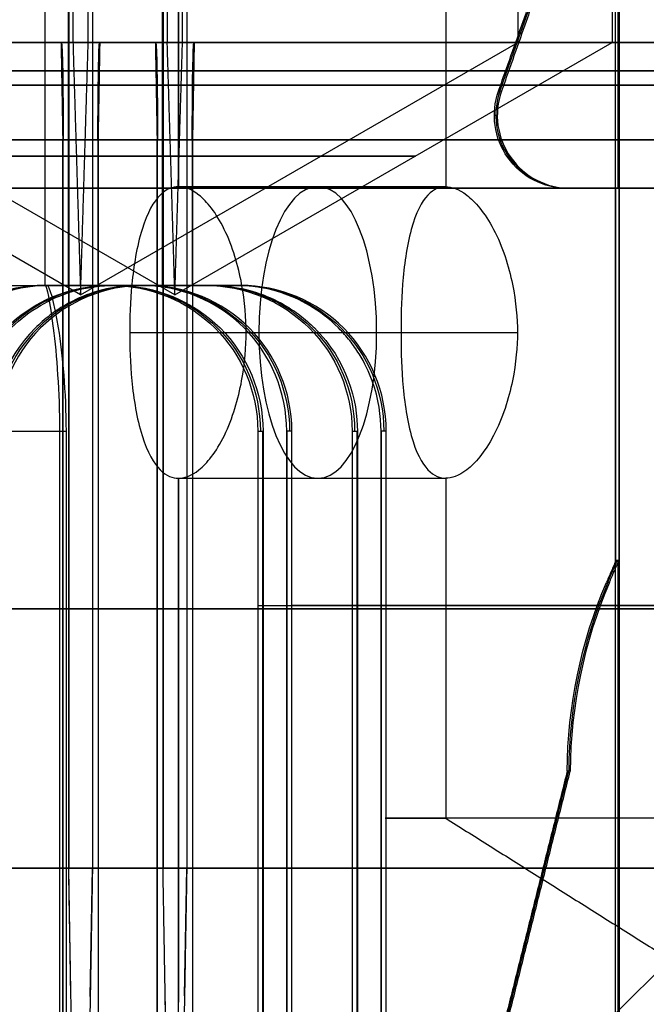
# Model space of a CAD drawing. Header units: millimetres. Extents: x 0 to 284, y -110 to 65.
# Tile 135 of 227: x 254.85 to 256.14, y -84.88 to -82.85. Entities that reach past the tile are written whole.
import ezdxf

# ---------------------------------------------------------------- set-up
doc = ezdxf.new("R2010")
doc.units = ezdxf.units.MM
doc.layers.add('Layer 01', color=7, linetype='Continuous', true_color=0x000000)

msp = doc.modelspace()

# ---------------------------------------------------------------- linework, layer by layer
at = {"layer": 'Layer 01'}
for p, q in [((254.9967, -73.9, 22.7391), (254.9967, -84.6, 22.7391)), ((254.9976, -83.4, 22.6891), (254.9976, -74.1, 22.6891)), ((255.8721, -74.2, 24.1546), (255.8721, -82.9, 24.1546)), ((256.0662, -74.2, 13.0363), (256.0662, -82.9, 13.0363)), ((254.8993, -83.4, 18.5768), (254.8993, -74.5, 18.5768)), ((255.1735, -75.3084, 17.7771), (255.1735, -83.1969, 17.7771)), ((255.141, -83.4, 14.4704), (255.141, -78.7, 14.4704)), ((256.0776, -81.9667, 9.521), (256.0776, -83.2, 9.521)), ((254.9478, -82.7, 25.5387), (254.9478, -84.6, 25.5387)), ((255.1419, -82.7, 14.4204), (255.1419, -84.6, 14.4204)), ((255.8353, -83, 9.5668), (255.9195, -82.7618, 9.5682)), ((255.8805, -82.8809, 9.3925), (255.8744, -82.8809, 9.7425)), ((254.9723, -83.4196, 24.1389), (254.0724, -82.9, 24.1232)), ((255.1663, -83.4196, 13.0206), (254.2665, -82.9, 13.0049)), ((254.9723, -83.4196, 24.1389), (255.8721, -82.9, 24.1546)), ((255.1663, -83.4196, 13.0206), (256.0662, -82.9, 13.0363)), ((255.203, -83.1, 10.9209), (255.2065, -82.9, 10.721)), ((255.8298, -83.05, 9.3916), (255.8237, -83.05, 9.7416)), ((254.9356, -87.95, 26.2386), (254.9356, -83.1, 26.2386)), ((255.1297, -87.95, 15.1203), (255.1297, -83.1, 15.1203)), ((255.5299, -83.1969, 17.9322), (255.7236, -83.1969, 18.0165)), ((255.9767, -83.2, 9.5692), (256.0767, -83.2, 9.571)), ((256.0297, -83.2, 9.3951), (256.0236, -83.2, 9.7451)), ((254.2994, -83.4, 18.5663), (254.8993, -83.4, 18.5768)), ((254.8418, -83.4, 25.8847), (255.0417, -83.4, 25.8882)), ((254.9028, -83.4, 22.3896), (255.1028, -83.4, 22.3931)), ((254.947, -83.4, 25.5887), (254.9365, -83.4, 26.1886)), ((255.008, -83.4, 22.0892), (254.9976, -83.4, 22.6891)), ((255.0359, -83.4, 14.7664), (255.2358, -83.4, 14.7699)), ((255.0969, -83.4, 11.2713), (255.2968, -83.4, 11.2748)), ((255.141, -83.4, 14.4704), (255.1306, -83.4, 15.0703)), ((255.2021, -83.4, 10.9709), (255.1916, -83.4, 11.5708)), ((255.0735, -83.4969, 18.0607), (255.6317, -83.4969, 18.3037)), ((255.313, -83.4969, 17.5106), (255.8712, -83.4969, 17.7535)), ((255.3476, -86.9, 25.5541), (255.3476, -83.7, 25.5541)), ((255.3968, -83.7, 22.7377), (255.3968, -86.9, 22.7377)), ((255.5417, -86.9, 14.4358), (255.5417, -83.7, 14.4358)), ((255.5909, -83.7, 11.6194), (255.5909, -86.9, 11.6194)), ((255.1735, -83.7969, 17.7771), (255.1735, -84.8757, 17.7771)), ((255.3083, -83.7969, 17.8357), (255.7236, -83.7969, 18.0165)), ((256.0575, -84.0113, 9.5706), (256.0767, -83.9667, 9.571)), ((256.0776, -83.9667, 9.521), (256.0776, -85.2, 9.521)), ((256.0641, -83.989, 9.7458), (256.0702, -83.989, 9.3958)), ((255.7767, -85.2, 9.5657), (255.9767, -84.4, 9.5692)), ((254.9524, -84.8638, 25.2749), (254.9478, -84.6, 25.5387)), ((254.9921, -84.8638, 23.0029), (254.9967, -84.6, 22.7391)), ((255.1862, -84.8625, 11.8833), (255.1908, -84.6, 11.6208)), ((256.0721, -84.9, 24.1581), (256.3721, -84.6, 24.1633)), ((255.8737, -84.8, 9.7424), (255.8798, -84.8, 9.3925)), ((255.1471, -84.9, 14.1204), (255.1465, -84.8638, 14.1566))]:
    msp.add_line(p, q, dxfattribs=at)
at = {"layer": 'Layer 01', "extrusion": (-1.34989e-15, -1, -5.46036e-16)}
msp.add_arc((250.5, 18.5, 82.9), 12.8, 317.528, 86.5192, dxfattribs=at)
at = {"layer": 'Layer 01', "extrusion": (1.35488e-15, 1, -1.3106e-16)}
msp.add_arc((-250.5, 18.5, -82.9), 12.3, 93.66334, 220.81031, dxfattribs=at)
at = {"layer": 'Layer 01', "extrusion": (-1.29064e-17, -1, 1.39736e-17)}
msp.add_arc((254.9723, 24.1389, 82.9), 2.3, 91, 174.4528, dxfattribs=at)
at = {"layer": 'Layer 01', "extrusion": (5.10619e-16, -1, 5.93096e-16)}
msp.add_arc((254.9723, 24.1389, 82.9), 2.3, 187.5472, 271, dxfattribs=at)
at = {"layer": 'Layer 01', "extrusion": (6.94097e-15, -1, -6.73945e-16)}
msp.add_arc((255.1663, 13.0206, 82.9), 2.3, 91, 174.4528, dxfattribs=at)
at = {"layer": 'Layer 01', "extrusion": (-1.22466e-16, -1, 6.97186e-15)}
msp.add_arc((255.1663, 13.0206, 82.9), 2.3, 187.5472, 271, dxfattribs=at)
at = {"layer": 'Layer 01', "extrusion": (1.1102e-16, -1, 1.93786e-18)}
for centre, radius, start, end in [((257.099, 18.6152, 82.9), 3.125, 91, 271), ((254.9723, 24.1389, 82.9), 2.3, 271, 91), ((254.9723, 24.1389, 83.1), 2.1, 271, 91), ((255.1663, 13.0206, 83.1), 2.1, 271, 91)]:
    msp.add_arc(centre, radius, start, end, dxfattribs=at)
at = {"layer": 'Layer 01', "extrusion": (9.37291e-18, -1, 1.63605e-19)}
for centre, radius, start, end in [((254.9723, 24.1389, 82.9), 0.9, 91, 181), ((254.9723, 24.1389, 82.9), 0.9, 181, 271), ((254.9723, 24.1389, 82.9), 0.9, 271, 91), ((255.1663, 13.0206, 82.9), 0.9, 271, 91), ((254.9723, 24.1389, 83.1), 2.05, 91, 271), ((255.1663, 13.0206, 83.1), 2.05, 91, 271), ((254.9723, 24.1389, 83.1), 2.05, 271, 91), ((255.1663, 13.0206, 83.1), 2.05, 271, 91), ((254.9723, 24.1389, 84.6), 1.4, 271, 91), ((255.1663, 13.0206, 84.6), 1.4, 271, 91)]:
    msp.add_arc(centre, radius, start, end, dxfattribs=at)
at = {"layer": 'Layer 01', "extrusion": (-9.37291e-18, 1, -1.63605e-19)}
for centre, radius in [((-255.1663, 13.0206, -82.9), 0.9), ((-254.9723, 24.1389, -84.6), 1.4), ((-255.1663, 13.0206, -84.6), 1.4)]:
    msp.add_arc(centre, radius, 269, 89, dxfattribs=at)
at = {"layer": 'Layer 01', "extrusion": (-0.999848, 1.43325e-13, -0.017452)}
msp.add_arc((83.1, 21.9354, -255.3547), 0.2, 180, 270, dxfattribs=at)
at = {"layer": 'Layer 01', "extrusion": (-0.999848, 0, -0.017452)}
msp.add_arc((83.1, 17.4354, -255.3547), 0.2, 90, 180, dxfattribs=at)
at = {"layer": 'Layer 01', "extrusion": (1.64936e-16, -1, -3.08691e-15)}
msp.add_arc((255.1663, 13.0206, 82.9), 2.3, 271, 91, dxfattribs=at)
at = {"layer": 'Layer 01', "extrusion": (-0.999848, 1.01662e-26, -0.017452)}
msp.add_arc((83.1, 10.8154, -255.3547), 0.2, 180, 270, dxfattribs=at)
at = {"layer": 'Layer 01', "extrusion": (-0.999848, -1.39825e-13, -0.017452)}
msp.add_arc((83.1, 6.3154, -255.3547), 0.2, 90, 180, dxfattribs=at)
at = {"layer": 'Layer 01', "extrusion": (0.017452, -7.51352e-15, -0.999848)}
msp.add_arc((-83.05, 256.1047, -5.2754), 0.15, 180, 289.4712, dxfattribs=at)
at = {"layer": 'Layer 01', "extrusion": (-0.017452, 0, 0.999848)}
for centre, radius, start, end in [((83.05, 256.1047, 5.1004), 0.15, 250.5288, 360), ((83.7, 255.2547, 17.9647), 0.3, 180, 270), ((83.7, 255.2547, 10.286), 0.3, 180, 270), ((83.7, 255.2547, 6.8447), 0.3, 180, 270), ((84.4053, 257.1047, 5.1004), 1, 246.8014, 269.6966)]:
    msp.add_arc(centre, radius, start, end, dxfattribs=at)
at = {"layer": 'Layer 01', "extrusion": (-0.017452, 2.05565e-15, 0.999848)}
msp.add_arc((83.05, 256.1047, 4.9254), 0.15, 250.5288, 0, dxfattribs=at)
at = {"layer": 'Layer 01', "extrusion": (-1.1102e-16, 1, -1.93786e-18)}
for centre, radius in [((-254.9723, 24.1389, -83.1), 2.1), ((-255.1663, 13.0206, -83.1), 2.1), ((-257.099, 18.6152, -83.1), 2.925)]:
    msp.add_arc(centre, radius, 269, 89, dxfattribs=at)
at = {"layer": 'Layer 01', "extrusion": (0, 1, 0)}
for centre, radius, start, end in [((-254.9723, 24.1389, -83.1338), 0.4951, 359, 89), ((-254.9723, 24.1389, -83.1338), 0.4951, 269, 359), ((-255.1663, 13.0206, -83.1338), 0.4951, 269, 89), ((-254.9723, 24.1389, -83.1338), 0.4951, 89, 269), ((-255.1663, 13.0206, -83.1338), 0.4951, 89, 269), ((-254.9723, 24.1389, -84.0593), 2.05, 100.2518, 167.7482), ((-254.9723, 24.1389, -84.0593), 2.05, 190.2518, 257.7482), ((-255.1663, 13.0206, -84.0593), 2.05, 100.2518, 167.7482), ((-255.1663, 13.0206, -84.0593), 2.05, 190.2518, 257.7482), ((-257.099, 18.6152, -84.066), 2.8, 7.2132, 80.7868), ((-257.099, 18.6152, -84.066), 2.8, 277.2132, 350.7868)]:
    msp.add_arc(centre, radius, start, end, dxfattribs=at)
at = {"layer": 'Layer 01', "extrusion": (-3.49152e-17, -1, 2.53743e-15)}
msp.add_arc((257.099, 18.6152, 83.2), 2.8, 91, 271, dxfattribs=at)
at = {"layer": 'Layer 01', "extrusion": (0.916902, 0, 0.399112)}
for centre, start, end in [((-83.4969, -85.543, 241.3756), 0, 180), ((-83.4969, -85.543, 241.3786), 180, 360)]:
    msp.add_arc(centre, 0.3, start, end, dxfattribs=at)
at = {"layer": 'Layer 01', "extrusion": (6.08409e-17, 1, -1.45282e-15)}
msp.add_arc((-254.9723, 24.1389, -83.4), 2.05, 86.204, 89, dxfattribs=at)
at = {"layer": 'Layer 01', "extrusion": (-1.41118e-17, 1, 2.71327e-16)}
msp.add_arc((-254.9723, 24.1389, -83.4), 1.45, 85.0454, 89, dxfattribs=at)
at = {"layer": 'Layer 01', "extrusion": (-1.36211e-17, 1, -7.98491e-16)}
msp.add_arc((-254.9723, 24.1389, -83.4), 1.45, 269, 272.9546, dxfattribs=at)
at = {"layer": 'Layer 01', "extrusion": (-1.18106e-14, 1, -2.06154e-16)}
msp.add_arc((-257.099, 18.6152, -83.4), 2.2, 356.3947, 1.6053, dxfattribs=at)
at = {"layer": 'Layer 01', "extrusion": (-2.66911e-18, 1, -3.84224e-16)}
msp.add_arc((-254.9723, 24.1389, -83.4), 2.05, 269, 271.796, dxfattribs=at)
at = {"layer": 'Layer 01', "extrusion": (2.65959e-18, 1, 3.82853e-16)}
msp.add_arc((-254.9723, 24.1389, -83.4), 2.05, 89, 91.796, dxfattribs=at)
at = {"layer": 'Layer 01', "extrusion": (-1.36862e-17, 1, -8.02307e-16)}
msp.add_arc((-254.9723, 24.1389, -83.4), 1.45, 89, 92.9546, dxfattribs=at)
at = {"layer": 'Layer 01', "extrusion": (-1.40447e-17, 1, 2.70037e-16)}
msp.add_arc((-254.9723, 24.1389, -83.4), 1.45, 265.0454, 269, dxfattribs=at)
at = {"layer": 'Layer 01', "extrusion": (-6.09134e-17, 1, 1.45456e-15)}
msp.add_arc((-254.9723, 24.1389, -83.4), 2.05, 266.204, 269, dxfattribs=at)
at = {"layer": 'Layer 01', "extrusion": (-1.01686e-13, 1, 5.82355e-12)}
msp.add_arc((-255.1663, 13.0206, -83.4), 2.05, 86.204, 89, dxfattribs=at)
at = {"layer": 'Layer 01', "extrusion": (-7.1908e-14, 1, 4.11695e-12)}
msp.add_arc((-255.1663, 13.0206, -83.4), 1.45, 85.0454, 89, dxfattribs=at)
at = {"layer": 'Layer 01', "extrusion": (0.017452, 0, -0.999848)}
for centre in [(-83.7, 255.4547, -21.406), (-83.7, 255.4547, -17.9647), (-83.7, 255.4547, -10.286), (-83.7, 255.4547, -6.8447)]:
    msp.add_arc(centre, 0.3, 0, 90, dxfattribs=at)
at = {"layer": 'Layer 01', "extrusion": (-2.12164e-13, 1, -4.1105e-12)}
msp.add_arc((-255.1663, 13.0206, -83.4), 1.45, 269, 272.9546, dxfattribs=at)
at = {"layer": 'Layer 01', "extrusion": (-1.82498e-13, 1, -5.81974e-12)}
msp.add_arc((-255.1663, 13.0206, -83.4), 2.05, 269, 271.796, dxfattribs=at)
at = {"layer": 'Layer 01', "extrusion": (1.82503e-13, 1, 5.8205e-12)}
msp.add_arc((-255.1663, 13.0206, -83.4), 2.05, 89, 91.796, dxfattribs=at)
at = {"layer": 'Layer 01', "extrusion": (2.12173e-13, 1, 4.11104e-12)}
msp.add_arc((-255.1663, 13.0206, -83.4), 1.45, 89, 92.9546, dxfattribs=at)
at = {"layer": 'Layer 01', "extrusion": (7.17687e-14, 1, -4.11428e-12)}
msp.add_arc((-255.1663, 13.0206, -83.4), 1.45, 265.0454, 269, dxfattribs=at)
at = {"layer": 'Layer 01', "extrusion": (1.01564e-13, 1, -5.82064e-12)}
msp.add_arc((-255.1663, 13.0206, -83.4), 2.05, 266.204, 269, dxfattribs=at)
at = {"layer": 'Layer 01', "extrusion": (0.017452, -3.3665e-15, -0.999848)}
msp.add_arc((-84.4053, 257.1047, -5.2754), 1, 270.3045, 293.1986, dxfattribs=at)
at = {"layer": 'Layer 01', "extrusion": (-0.017452, -5.85436e-15, 0.999848)}
msp.add_arc((84.4053, 257.1048, 4.9254), 1, 246.8014, 269.6965, dxfattribs=at)
at = {"layer": 'Layer 01', "extrusion": (-1.96563e-16, -1, 4.51576e-16)}
msp.add_arc((257.099, 18.6152, 84.4969), 1.5, 23.5227, 203.5227, dxfattribs=at)
at = {"layer": 'Layer 01', "extrusion": (1.96563e-16, 1, -4.51576e-16)}
msp.add_arc((-257.099, 18.6152, -84.4969), 1.5, 156.4773, 336.4773, dxfattribs=at)
at = {"layer": 'Layer 01'}
for points in [[(254.9967, -73.9, 22.7391), (254.9967, -79.25, 22.7391), (254.9967, -84.6, 22.7391)], [(255.1908, -73.9, 11.6208), (255.1908, -79.25, 11.6208), (255.1908, -84.6, 11.6208)], [(254.947, -74.1, 25.5887), (254.947, -78.75, 25.5887), (254.947, -83.4, 25.5887)], [(254.9976, -83.4, 22.6891), (254.9976, -78.75, 22.6891), (254.9976, -74.1, 22.6891)], [(254.988, -82.9, 23.239), (254.988, -78.55, 23.239), (254.988, -74.2, 23.239)], [(255.182, -82.9, 12.1207), (255.182, -78.55, 12.1207), (255.182, -74.2, 12.1207)], [(255.1735, -83.1969, 17.7771), (255.1735, -78.8469, 17.7771), (255.1735, -74.4969, 17.7771)], [(255.7236, -74.7969, 18.0165), (255.7236, -78.9969, 18.0165), (255.7236, -83.1969, 18.0165)], [(255.141, -78.7, 14.4704), (255.141, -81.05, 14.4704), (255.141, -83.4, 14.4704)], [(256.0728, -85.2, 9.7959), (256.0728, -81.95, 9.7959), (256.0728, -78.7, 9.7959)], [(256.0806, -78.8, 9.346), (256.0806, -82, 9.346), (256.0806, -85.2, 9.346)], [(255.1916, -83.4, 11.5708), (255.1916, -82.75, 11.5708), (255.1916, -82.1, 11.5708)], [(254.9478, -84.6, 25.5387), (254.9478, -83.65, 25.5387), (254.9478, -82.7, 25.5387)], [(254.9566, -82.7, 25.0388), (254.9566, -82.8, 25.0388), (254.9566, -82.9, 25.0388)], [(255.1419, -84.6, 14.4204), (255.1419, -83.65, 14.4204), (255.1419, -82.7, 14.4204)], [(255.1506, -82.7, 13.9205), (255.1506, -82.8, 13.9205), (255.1506, -82.9, 13.9205)], [(255.8322, -83, 9.7417), (255.8744, -82.8809, 9.7425), (255.9165, -82.7618, 9.7432)], [(255.9226, -82.7618, 9.3932), (255.8805, -82.8809, 9.3925), (255.8384, -83, 9.3918)], [(259.8096, -82.9, 10.4613), (250.6431, -82.9, 10.3012), (241.4766, -82.9, 10.1412)], [(241.5749, -82.9, 10.0429), (250.6449, -82.9, 10.2013), (259.7149, -82.9, 10.3596)], [(254.9321, -82.9, 26.4386), (254.9339, -83, 26.3386), (254.9356, -83.1, 26.2386)], [(254.9566, -82.9, 25.0388), (254.9644, -83.1598, 24.5888), (254.9723, -83.4196, 24.1389)], [(254.9723, -83.4196, 24.1389), (254.9801, -83.1598, 23.689), (254.988, -82.9, 23.239)], [(255.0089, -83.1, 22.0392), (255.0107, -83, 21.9392), (255.0124, -82.9, 21.8393)], [(255.1262, -82.9, 15.3203), (255.1279, -83, 15.2203), (255.1297, -83.1, 15.1203)], [(255.1663, -83.4196, 13.0206), (255.1585, -83.1598, 13.4705), (255.1506, -82.9, 13.9205)], [(255.1663, -83.4196, 13.0206), (255.1742, -83.1598, 12.5707), (255.182, -82.9, 12.1207)], [(255.203, -83.1, 10.9209), (255.2047, -83, 10.8209), (255.2065, -82.9, 10.721)], [(255.8384, -83, 9.3918), (255.8353, -83, 9.5668), (255.8322, -83, 9.7417)], [(254.9356, -83.1, 26.2386), (254.9356, -85.525, 26.2386), (254.9356, -87.95, 26.2386)], [(254.9365, -83.4, 26.1886), (254.9365, -83.25, 26.1886), (254.9365, -83.1, 26.1886)], [(255.008, -83.1, 22.0892), (255.008, -83.25, 22.0892), (255.008, -83.4, 22.0892)], [(255.0089, -87.95, 22.0392), (255.0089, -85.525, 22.0392), (255.0089, -83.1, 22.0392)], [(255.1297, -83.1, 15.1203), (255.1297, -85.525, 15.1203), (255.1297, -87.95, 15.1203)], [(255.1306, -83.4, 15.0703), (255.1306, -83.25, 15.0703), (255.1306, -83.1, 15.0703)], [(255.2021, -83.1, 10.9709), (255.2021, -83.25, 10.9709), (255.2021, -83.4, 10.9709)], [(255.203, -87.95, 10.9209), (255.203, -85.525, 10.9209), (255.203, -83.1, 10.9209)], [(255.7236, -83.1969, 18.0165), (255.4486, -83.1969, 17.8968), (255.1735, -83.1969, 17.7771)], [(255.9798, -83.2, 9.3942), (255.9767, -83.2, 9.5692), (255.9736, -83.2, 9.7442)], [(255.9736, -83.2, 9.7442), (256.0236, -83.2, 9.7451), (256.0736, -83.2, 9.7459)], [(256.0797, -83.2, 9.396), (256.0297, -83.2, 9.3951), (255.9798, -83.2, 9.3942)], [(256.0736, -83.2, 9.7459), (256.0767, -83.2, 9.571), (256.0797, -83.2, 9.396)], [(256.0736, -83.9667, 9.7459), (256.0736, -83.5833, 9.7459), (256.0736, -83.2, 9.7459)], [(256.0797, -83.2, 9.396), (256.0797, -83.5833, 9.396), (256.0797, -83.9667, 9.396)], [(254.2995, -83.4, 18.6663), (254.5997, -83.4, 18.6716), (254.8999, -83.4, 18.6768)], [(254.303, -83.4, 18.4664), (254.6032, -83.4, 18.4716), (254.9033, -83.4, 18.4768)], [(254.8365, -83.4, 26.1844), (254.8418, -83.4, 25.884), (254.847, -83.4, 25.5835)], [(254.908, -83.4, 22.0899), (254.9028, -83.4, 22.3904), (254.8975, -83.4, 22.6908)], [(255.0411, -83.4, 14.4652), (255.0359, -83.4, 14.7656), (255.0306, -83.4, 15.0661)], [(255.0365, -83.4, 26.1879), (255.0418, -83.4, 25.8874), (255.047, -83.4, 25.587)], [(255.1021, -83.4, 10.9716), (255.0968, -83.4, 11.2721), (255.0916, -83.4, 11.5725)], [(255.0975, -83.4, 22.6943), (255.1027, -83.4, 22.3939), (255.108, -83.4, 22.0934)], [(255.2306, -83.4, 15.0696), (255.2358, -83.4, 14.7691), (255.2411, -83.4, 14.4687)], [(255.2916, -83.4, 11.576), (255.2968, -83.4, 11.2756), (255.3021, -83.4, 10.9751)], [(254.3212, -83.7, 18.9668), (254.6251, -83.7, 18.9721), (254.929, -83.7, 18.9774)], [(254.3351, -83.7, 18.1669), (254.639, -83.7, 18.1722), (254.943, -83.7, 18.1775)], [(254.929, -83.7, 18.9774), (254.929, -84.45, 18.9774), (254.929, -85.2, 18.9774)], [(254.943, -85.2, 18.1775), (254.943, -84.45, 18.1775), (254.943, -83.7, 18.1775)], [(255.3371, -83.7, 26.1562), (255.3371, -84.3593, 26.1562), (255.3371, -85.0187, 26.1562)], [(255.3371, -83.7, 26.1562), (255.3425, -83.7, 25.8478), (255.3479, -83.7, 25.5394)], [(255.3479, -83.7, 25.5394), (255.3479, -84.3593, 25.5394), (255.3479, -85.0187, 25.5394)], [(255.3965, -85.0187, 22.7524), (255.3965, -84.3593, 22.7524), (255.3965, -83.7, 22.7524)], [(255.4073, -83.7, 22.1356), (255.4019, -83.7, 22.444), (255.3965, -83.7, 22.7524)], [(255.4073, -85.0187, 22.1356), (255.4073, -84.3593, 22.1356), (255.4073, -83.7, 22.1356)], [(255.5312, -83.7, 15.0379), (255.5312, -84.3593, 15.0379), (255.5312, -85.0187, 15.0379)], [(255.5312, -83.7, 15.0379), (255.5366, -83.7, 14.7295), (255.542, -83.7, 14.4211)], [(255.542, -83.7, 14.4211), (255.542, -84.3593, 14.4211), (255.542, -85.0187, 14.4211)], [(255.5906, -85.0187, 11.6341), (255.5906, -84.3593, 11.6341), (255.5906, -83.7, 11.6341)], [(255.6014, -83.7, 11.0173), (255.596, -83.7, 11.3257), (255.5906, -83.7, 11.6341)], [(255.6014, -85.0187, 11.0173), (255.6014, -84.3593, 11.0173), (255.6014, -83.7, 11.0173)], [(255.1735, -83.7969, 17.7771), (255.4486, -83.7969, 17.8968), (255.7236, -83.7969, 18.0165)], [(255.1735, -84.9, 17.7771), (255.1735, -84.3484, 17.7771), (255.1735, -83.7969, 17.7771)], [(255.7236, -83.7969, 18.0165), (255.7236, -84.1469, 18.0165), (255.7236, -84.4969, 18.0165)], [(256.0736, -83.9667, 9.7459), (256.0641, -83.989, 9.7458), (256.0545, -84.0113, 9.7456)], [(256.0606, -84.0113, 9.3957), (256.0702, -83.989, 9.3958), (256.0797, -83.9667, 9.396)], [(256.0797, -83.9667, 9.396), (256.0767, -83.9667, 9.571), (256.0736, -83.9667, 9.7459)], [(256.0545, -84.0113, 9.7456), (256.0575, -84.0113, 9.5706), (256.0606, -84.0113, 9.3957)], [(255.9737, -84.3999, 9.7442), (255.8737, -84.8, 9.7424), (255.7737, -85.2, 9.7407)], [(255.7798, -85.2, 9.3908), (255.8798, -84.8, 9.3925), (255.9798, -84.4, 9.3942)], [(255.9798, -84.4, 9.3942), (255.9767, -84.4, 9.5692), (255.9737, -84.3999, 9.7442)], [(255.7236, -84.4969, 18.0165), (256.4113, -84.9299, 18.3159), (257.099, -85.3629, 18.6152)], [(254.9531, -84.9, 25.2387), (254.9505, -84.75, 25.3887), (254.9478, -84.6, 25.5387)], [(254.9967, -84.6, 22.7391), (254.9941, -84.75, 22.8891), (254.9915, -84.9, 23.0391)], [(255.1471, -84.9, 14.1204), (255.1445, -84.75, 14.2704), (255.1419, -84.6, 14.4204)], [(255.1908, -84.6, 11.6208), (255.1882, -84.75, 11.7708), (255.1855, -84.9, 11.9208)]]:
    msp.add_open_spline(points, degree=2, dxfattribs=at)
for points, knots in [([(255.0115, -82.9, 21.8893), (254.8686, -82.9, 21.8868), (254.6575, -82.9, 21.9028), (254.4172, -82.9, 21.9562), (254.2984, -82.9, 21.9916), (254.2479, -82.9, 22.0086), (254.2142, -82.9, 22.0204), (254.1988, -82.9, 22.0259), (253.8902, -82.9, 22.1419), (253.6326, -82.9, 22.3049), (253.2977, -82.9, 22.6281), (253.1496, -82.9, 22.8032), (253.011, -82.9, 23.0309), (252.9502, -82.9, 23.1507), (252.9259, -82.9, 23.2032), (252.9102, -82.9, 23.2386), (252.9019, -82.9, 23.2578), (252.7851, -82.9, 23.5381), (252.7277, -82.9, 23.8139), (252.7201, -82.9, 24.2425), (252.7361, -82.9, 24.4535), (252.7895, -82.9, 24.6939), (252.8249, -82.9, 24.8127), (252.842, -82.9, 24.8633), (252.8537, -82.9, 24.8969), (252.8593, -82.9, 24.9123), (252.9752, -82.9, 25.221), (253.1382, -82.9, 25.4786), (253.4615, -82.9, 25.8135), (253.6366, -82.9, 25.9615), (253.8643, -82.9, 26.1002), (253.984, -82.9, 26.161), (254.0366, -82.9, 26.1853), (254.0719, -82.9, 26.201), (254.0912, -82.9, 26.2093), (254.3716, -82.9, 26.3261), (254.6468, -82.9, 26.3836), (254.933, -82.9, 26.3886)], [0, 0, 0, 0, 0.443624, 0.665436, 0.776342, 0.831795, 0.831795, 0.887248, 0.887248, 1.774495, 1.774495, 2.218119, 2.439931, 2.550837, 2.60629, 2.60629, 2.661743, 2.661743, 3.548991, 3.548991, 3.992615, 4.214427, 4.325333, 4.380786, 4.380786, 4.436239, 4.436239, 5.323486, 5.323486, 5.76711, 5.988922, 6.099828, 6.155281, 6.155281, 6.210734, 6.210734, 7.097982, 7.097982, 7.097982, 7.097982]), ([(255.2056, -82.9, 10.7709), (255.0627, -82.9, 10.7685), (254.8516, -82.9, 10.7845), (254.6112, -82.9, 10.8379), (254.4925, -82.9, 10.8733), (254.4419, -82.9, 10.8903), (254.4083, -82.9, 10.9021), (254.3929, -82.9, 10.9076), (254.0843, -82.9, 11.0235), (253.8266, -82.9, 11.1866), (253.4917, -82.9, 11.5098), (253.3437, -82.9, 11.6849), (253.2051, -82.9, 11.9126), (253.1442, -82.9, 12.0324), (253.12, -82.9, 12.0849), (253.1042, -82.9, 12.1203), (253.096, -82.9, 12.1395), (252.9792, -82.9, 12.4198), (252.9217, -82.9, 12.6956), (252.9142, -82.9, 13.1242), (252.9302, -82.9, 13.3352), (252.9836, -82.9, 13.5756), (253.019, -82.9, 13.6944), (253.036, -82.9, 13.745), (253.0478, -82.9, 13.7786), (253.0534, -82.9, 13.794), (253.1693, -82.9, 14.1027), (253.3323, -82.9, 14.3603), (253.6556, -82.9, 14.6952), (253.8306, -82.9, 14.8432), (254.0584, -82.9, 14.9819), (254.1781, -82.9, 15.0427), (254.2307, -82.9, 15.0669), (254.266, -82.9, 15.0827), (254.2852, -82.9, 15.091), (254.5657, -82.9, 15.2078), (254.8408, -82.9, 15.2653), (255.1271, -82.9, 15.2703)], [0, 0, 0, 0, 0.443624, 0.665436, 0.776342, 0.831795, 0.831795, 0.887248, 0.887248, 1.774495, 1.774495, 2.218119, 2.439931, 2.550837, 2.60629, 2.60629, 2.661743, 2.661743, 3.548991, 3.548991, 3.992615, 4.214427, 4.325333, 4.380786, 4.380786, 4.436239, 4.436239, 5.323486, 5.323486, 5.76711, 5.988922, 6.099828, 6.155281, 6.155281, 6.210734, 6.210734, 7.097982, 7.097982, 7.097982, 7.097982]), ([(257.1531, -82.9, 15.5157), (256.9561, -82.9, 15.5122), (256.6653, -82.9, 15.5344), (256.3341, -82.9, 15.6079), (256.1706, -82.9, 15.6567), (256.1009, -82.9, 15.6801), (256.0546, -82.9, 15.6963), (256.0334, -82.9, 15.704), (255.608, -82.9, 15.8638), (255.2532, -82.9, 16.0882), (254.7917, -82.9, 16.5337), (254.5878, -82.9, 16.775), (254.3967, -82.9, 17.0887), (254.313, -82.9, 17.2536), (254.2796, -82.9, 17.3261), (254.2579, -82.9, 17.3747), (254.2465, -82.9, 17.4012), (254.0856, -82.9, 17.7876), (254.0064, -82.9, 18.1673), (253.996, -82.9, 18.758), (254.0181, -82.9, 19.0487), (254.0917, -82.9, 19.3799), (254.1405, -82.9, 19.5435), (254.1639, -82.9, 19.6132), (254.1801, -82.9, 19.6596), (254.1878, -82.9, 19.6808), (254.3476, -82.9, 20.1062), (254.572, -82.9, 20.4609), (255.0176, -82.9, 20.9225), (255.2588, -82.9, 21.1264), (255.5725, -82.9, 21.3174), (255.7375, -82.9, 21.4012), (255.8099, -82.9, 21.4346), (255.8585, -82.9, 21.4563), (255.885, -82.9, 21.4677), (256.2715, -82.9, 21.6287), (256.6506, -82.9, 21.7078), (257.0449, -82.9, 21.7147)], [0, 0, 0, 0, 0.611216, 0.916824, 1.069628, 1.14603, 1.14603, 1.222432, 1.222432, 2.444863, 2.444863, 3.056079, 3.361687, 3.514491, 3.590893, 3.590893, 3.667295, 3.667295, 4.889727, 4.889727, 5.500943, 5.806551, 5.959355, 6.035757, 6.035757, 6.112159, 6.112159, 7.33459, 7.33459, 7.945806, 8.251414, 8.404218, 8.48062, 8.48062, 8.557022, 8.557022, 9.779454, 9.779454, 9.779454, 9.779454]), ([(254.933, -82.9, 26.3886), (255.0759, -82.9, 26.3911), (255.287, -82.9, 26.375), (255.5274, -82.9, 26.3216), (255.6461, -82.9, 26.2862), (255.6967, -82.9, 26.2692), (255.7303, -82.9, 26.2574), (255.7457, -82.9, 26.2519), (256.0543, -82.9, 26.136), (256.312, -82.9, 25.9729), (256.6469, -82.9, 25.6497), (256.7949, -82.9, 25.4746), (256.9335, -82.9, 25.2469), (256.9944, -82.9, 25.1272), (257.0186, -82.9, 25.0746), (257.0344, -82.9, 25.0393), (257.0427, -82.9, 25.02), (257.1594, -82.9, 24.7397), (257.2169, -82.9, 24.4639), (257.2245, -82.9, 24.0353), (257.2084, -82.9, 23.8243), (257.155, -82.9, 23.5839), (257.1196, -82.9, 23.4651), (257.1026, -82.9, 23.4145), (257.0908, -82.9, 23.3809), (257.0852, -82.9, 23.3655), (256.9693, -82.9, 23.0568), (256.8063, -82.9, 22.7992), (256.483, -82.9, 22.4643), (256.308, -82.9, 22.3163), (256.0803, -82.9, 22.1776), (255.9605, -82.9, 22.1168), (255.9079, -82.9, 22.0926), (255.8726, -82.9, 22.0768), (255.8534, -82.9, 22.0685), (255.5729, -82.9, 21.9517), (255.2978, -82.9, 21.8942), (255.0115, -82.9, 21.8893)], [0, 0, 0, 0, 0.443624, 0.665436, 0.776342, 0.831795, 0.831795, 0.887248, 0.887248, 1.774495, 1.774495, 2.218119, 2.439931, 2.550837, 2.60629, 2.60629, 2.661743, 2.661743, 3.548991, 3.548991, 3.992615, 4.214427, 4.325333, 4.380786, 4.380786, 4.436239, 4.436239, 5.323486, 5.323486, 5.76711, 5.988922, 6.099828, 6.155281, 6.155281, 6.210734, 6.210734, 7.097982, 7.097982, 7.097982, 7.097982]), ([(255.1271, -82.9, 15.2703), (255.27, -82.9, 15.2728), (255.4811, -82.9, 15.2567), (255.7215, -82.9, 15.2033), (255.8402, -82.9, 15.1679), (255.8907, -82.9, 15.1509), (255.9244, -82.9, 15.1391), (255.9398, -82.9, 15.1336), (256.2484, -82.9, 15.0177), (256.5061, -82.9, 14.8546), (256.841, -82.9, 14.5314), (256.989, -82.9, 14.3563), (257.1276, -82.9, 14.1286), (257.1884, -82.9, 14.0089), (257.2127, -82.9, 13.9563), (257.2284, -82.9, 13.921), (257.2367, -82.9, 13.9017), (257.3535, -82.9, 13.6214), (257.4109, -82.9, 13.3456), (257.4185, -82.9, 12.917), (257.4025, -82.9, 12.706), (257.3491, -82.9, 12.4656), (257.3137, -82.9, 12.3468), (257.2966, -82.9, 12.2962), (257.2849, -82.9, 12.2626), (257.2793, -82.9, 12.2472), (257.1634, -82.9, 11.9385), (257.0004, -82.9, 11.6809), (256.6771, -82.9, 11.346), (256.502, -82.9, 11.198), (256.2743, -82.9, 11.0593), (256.1546, -82.9, 10.9985), (256.102, -82.9, 10.9743), (256.0667, -82.9, 10.9585), (256.0474, -82.9, 10.9502), (255.767, -82.9, 10.8334), (255.4919, -82.9, 10.7759), (255.2056, -82.9, 10.7709)], [0, 0, 0, 0, 0.443624, 0.665436, 0.776342, 0.831795, 0.831795, 0.887248, 0.887248, 1.774495, 1.774495, 2.218119, 2.439931, 2.550837, 2.60629, 2.60629, 2.661743, 2.661743, 3.548991, 3.548991, 3.992615, 4.214427, 4.325333, 4.380786, 4.380786, 4.436239, 4.436239, 5.323486, 5.323486, 5.76711, 5.988922, 6.099828, 6.155281, 6.155281, 6.210734, 6.210734, 7.097982, 7.097982, 7.097982, 7.097982]), ([(255.1735, -83.1969, 17.7771), (255.1621, -83.1969, 17.8033), (255.1492, -83.2009, 17.8351), (255.1229, -83.2271, 17.9044), (255.1095, -83.2494, 17.942), (255.0879, -83.3199, 18.0095), (255.0814, -83.3602, 18.0314), (255.0743, -83.4343, 18.0567), (255.0735, -83.4685, 18.0607), (255.0735, -83.5253, 18.0607), (255.0743, -83.5594, 18.0567), (255.0814, -83.6336, 18.0314), (255.0878, -83.6736, 18.0097), (255.1096, -83.7445, 17.9418), (255.1229, -83.7667, 17.9044), (255.1492, -83.7928, 17.8351), (255.1621, -83.7969, 17.8033), (255.1735, -83.7969, 17.7771)], [-0.9504822, -0.9504822, -0.9504822, -0.9504822, -0.8316719, -0.8316719, -0.7128617, -0.7128617, -0.5940514, -0.5940514, -0.4752411, -0.4752411, -0.3564308, -0.3564308, -0.2376206, -0.2376206, -0.1188103, -0.1188103, 0, 0, 0, 0]), ([(255.1735, -83.7969, 17.7771), (255.1849, -83.7969, 17.7508), (255.1995, -83.7928, 17.7197), (255.2323, -83.7666, 17.6531), (255.2508, -83.7441, 17.6176), (255.2855, -83.6734, 17.5557), (255.2969, -83.6333, 17.5363), (255.3106, -83.5593, 17.5138), (255.313, -83.5252, 17.5106), (255.313, -83.4684, 17.5106), (255.3106, -83.4342, 17.5139), (255.2969, -83.3602, 17.5364), (255.2855, -83.3202, 17.5558), (255.2506, -83.2493, 17.6179), (255.2323, -83.2271, 17.6532), (255.1994, -83.2009, 17.7197), (255.1849, -83.1969, 17.7508), (255.1735, -83.1969, 17.7771)], [-0.9504902, -0.9504902, -0.9504902, -0.9504902, -0.8316789, -0.8316789, -0.7128676, -0.7128676, -0.5940563, -0.5940563, -0.4752451, -0.4752451, -0.3564338, -0.3564338, -0.2376225, -0.2376225, -0.1188113, -0.1188113, 0, 0, 0, 0]), ([(255.7236, -83.1969, 18.0165), (255.7007, -83.1969, 18.0693), (255.6718, -83.2138, 18.148), (255.6433, -83.3203, 18.2517), (255.6378, -83.3604, 18.2737), (255.6321, -83.4344, 18.2995), (255.6317, -83.4685, 18.3037), (255.6317, -83.525, 18.3037), (255.6321, -83.5591, 18.2996), (255.6378, -83.6332, 18.2738), (255.6433, -83.6735, 18.2516), (255.6622, -83.7441, 18.183), (255.6746, -83.7665, 18.1449), (255.6996, -83.7928, 18.0749), (255.7122, -83.7969, 18.0429), (255.7236, -83.7969, 18.0165)], [0, 0, 0, 0, 0.2394063, 0.2394063, 0.3591094, 0.3591094, 0.4788126, 0.4788126, 0.5985157, 0.5985157, 0.7182189, 0.7182189, 0.837922, 0.837922, 0.9576252, 0.9576252, 0.9576252, 0.9576252]), ([(255.7236, -83.1969, 18.0165), (255.7351, -83.1969, 17.9901), (255.75, -83.201, 17.9592), (255.7841, -83.2272, 17.8933), (255.8034, -83.2495, 17.8583), (255.8407, -83.3198, 17.7979), (255.8534, -83.3604, 17.7785), (255.8684, -83.4345, 17.7567), (255.8712, -83.4686, 17.7535), (255.8712, -83.5251, 17.7535), (255.8684, -83.5592, 17.7566), (255.8534, -83.6334, 17.7785), (255.841, -83.6735, 17.7975), (255.7844, -83.7802, 17.8892), (255.7466, -83.7969, 17.9637), (255.7236, -83.7969, 18.0165)], [-0.957646, -0.957646, -0.957646, -0.957646, -0.8379403, -0.8379403, -0.7182345, -0.7182345, -0.5985288, -0.5985288, -0.478823, -0.478823, -0.3591173, -0.3591173, -0.2394115, -0.2394115, 0, 0, 0, 0]), ([(254.548, -83.7, 25.5255), (254.5484, -83.6203, 25.5256), (254.5801, -83.5433, 25.5361), (254.6914, -83.4318, 25.5626), (254.7682, -83.4, 25.5767), (254.847, -83.4, 25.5835)], [-0.486797, -0.486797, -0.486797, -0.486797, -0.2433985, -0.2433985, 0, 0, 0, 0]), ([(254.8975, -83.4, 22.6908), (254.8186, -83.4, 22.6949), (254.7408, -83.4323, 22.7064), (254.6294, -83.5431, 22.7289), (254.5971, -83.6204, 22.7383), (254.5967, -83.7, 22.7384)], [-0.4867117, -0.4867117, -0.4867117, -0.4867117, -0.2433558, -0.2433558, 0, 0, 0, 0]), ([(254.908, -83.4, 22.0899), (254.8291, -83.4, 22.0924), (254.7516, -83.4321, 22.1), (254.6399, -83.5432, 22.1152), (254.6082, -83.6194, 22.1215), (254.6074, -83.7, 22.1216)], [0, 0, 0, 0, 0.2424231, 0.2424231, 0.4848462, 0.4848462, 0.4848462, 0.4848462]), ([(254.7313, -83.7, 15.0239), (254.7317, -83.6201, 15.024), (254.7637, -83.5432, 15.0315), (254.8742, -83.4324, 15.0505), (254.9516, -83.4, 15.0609), (255.0306, -83.4, 15.0661)], [0, 0, 0, 0, 0.2424484, 0.2424484, 0.4848969, 0.4848969, 0.4848969, 0.4848969]), ([(254.7421, -83.7, 14.4071), (254.7421, -83.6691, 14.4071), (254.7468, -83.6337, 14.4091), (254.767, -83.5783, 14.415), (254.7759, -83.5595, 14.4175), (254.7931, -83.5318, 14.422), (254.7995, -83.5227, 14.4236), (254.8136, -83.5048, 14.4271), (254.8201, -83.4973, 14.4287), (254.8683, -83.4491, 14.4402), (254.9111, -83.4269, 14.4477), (254.9855, -83.4026, 14.4592), (255.0174, -83.4, 14.4631), (255.0411, -83.4, 14.4652)], [0, 0, 0, 0, 0.1193001, 0.1193001, 0.1789502, 0.1789502, 0.2087752, 0.2087752, 0.2386003, 0.2386003, 0.3579004, 0.3579004, 0.4772005, 0.4772005, 0.4772005, 0.4772005]), ([(255.0916, -83.4, 11.5725), (255.0678, -83.4, 11.5738), (255.0358, -83.4026, 11.5766), (254.9798, -83.4208, 11.5832), (254.9599, -83.4293, 11.5858), (254.9294, -83.4471, 11.5904), (254.9192, -83.4539, 11.592), (254.899, -83.4693, 11.5955), (254.8878, -83.4791, 11.5976), (254.8114, -83.555, 11.613), (254.7907, -83.6381, 11.6201), (254.7907, -83.7, 11.6201)], [0, 0, 0, 0, 0.120591, 0.120591, 0.1808864, 0.1808864, 0.2110342, 0.2110342, 0.2411819, 0.2411819, 0.4823638, 0.4823638, 0.4823638, 0.4823638]), ([(255.1021, -83.4, 10.9716), (255.023, -83.4, 10.9741), (254.9455, -83.4322, 10.9818), (254.8341, -83.5431, 10.9969), (254.8019, -83.62, 11.0033), (254.8015, -83.7, 11.0033)], [0, 0, 0, 0, 0.2424614, 0.2424614, 0.4849227, 0.4849227, 0.4849227, 0.4849227]), ([(254.8999, -83.4, 18.6768), (254.9021, -83.4, 18.7557), (254.9091, -83.4323, 18.8335), (254.9231, -83.5433, 18.9449), (254.9289, -83.6195, 18.9766), (254.929, -83.7, 18.9774)], [-0.4845776, -0.4845776, -0.4845776, -0.4845776, -0.2422888, -0.2422888, 0, 0, 0, 0]), ([(254.943, -83.7, 18.1775), (254.9428, -83.6194, 18.1782), (254.936, -83.5433, 18.2097), (254.918, -83.4321, 18.3208), (254.9083, -83.4, 18.398), (254.9033, -83.4, 18.4768)], [-0.4846141, -0.4846141, -0.4846141, -0.4846141, -0.242307, -0.242307, 0, 0, 0, 0]), ([(255.0365, -83.4, 26.1879), (255.1155, -83.4, 26.1854), (255.1929, -83.4321, 26.1778), (255.3046, -83.5432, 26.1626), (255.3364, -83.6194, 26.1563), (255.3371, -83.7, 26.1562)], [0, 0, 0, 0, 0.2424231, 0.2424231, 0.4848462, 0.4848462, 0.4848462, 0.4848462]), ([(255.047, -83.4, 25.587), (255.126, -83.4, 25.5829), (255.2037, -83.4323, 25.5714), (255.3151, -83.5431, 25.5489), (255.3475, -83.6204, 25.5395), (255.3479, -83.7, 25.5394)], [-0.4867117, -0.4867117, -0.4867117, -0.4867117, -0.2433558, -0.2433558, 0, 0, 0, 0]), ([(255.3965, -83.7, 22.7524), (255.3961, -83.6203, 22.7522), (255.3644, -83.5433, 22.7418), (255.2531, -83.4318, 22.7152), (255.1764, -83.4, 22.7012), (255.0975, -83.4, 22.6943)], [-0.486797, -0.486797, -0.486797, -0.486797, -0.2433985, -0.2433985, 0, 0, 0, 0]), ([(255.4073, -83.7, 22.1356), (255.4066, -83.6195, 22.1354), (255.375, -83.5433, 22.1281), (255.2643, -83.4323, 22.109), (255.1868, -83.4, 22.0986), (255.108, -83.4, 22.0934)], [0, 0, 0, 0, 0.242402, 0.242402, 0.484804, 0.484804, 0.484804, 0.484804]), ([(255.2306, -83.4, 15.0696), (255.3095, -83.4, 15.0671), (255.387, -83.4321, 15.0595), (255.4987, -83.5432, 15.0443), (255.5304, -83.6194, 15.038), (255.5312, -83.7, 15.0379)], [0, 0, 0, 0, 0.2424231, 0.2424231, 0.4848462, 0.4848462, 0.4848462, 0.4848462]), ([(255.2411, -83.4, 14.4687), (255.2649, -83.4, 14.4674), (255.2968, -83.4026, 14.4646), (255.3529, -83.4208, 14.458), (255.3728, -83.4293, 14.4554), (255.4032, -83.4471, 14.4508), (255.4135, -83.4539, 14.4492), (255.4337, -83.4693, 14.4457), (255.4449, -83.4791, 14.4436), (255.5213, -83.555, 14.4282), (255.542, -83.6381, 14.4211), (255.542, -83.7, 14.4211)], [0, 0, 0, 0, 0.120591, 0.120591, 0.1808864, 0.1808864, 0.2110342, 0.2110342, 0.2411819, 0.2411819, 0.4823638, 0.4823638, 0.4823638, 0.4823638]), ([(255.5906, -83.7, 11.6341), (255.5906, -83.6691, 11.6341), (255.5858, -83.6337, 11.6321), (255.5657, -83.5783, 11.6262), (255.5568, -83.5595, 11.6237), (255.5395, -83.5318, 11.6192), (255.5332, -83.5227, 11.6176), (255.5191, -83.5048, 11.6141), (255.5126, -83.4973, 11.6125), (255.4644, -83.4491, 11.601), (255.4215, -83.4269, 11.5935), (255.3471, -83.4026, 11.582), (255.3153, -83.4, 11.5781), (255.2916, -83.4, 11.576)], [0, 0, 0, 0, 0.1193001, 0.1193001, 0.1789502, 0.1789502, 0.2087752, 0.2087752, 0.2386003, 0.2386003, 0.3579004, 0.3579004, 0.4772005, 0.4772005, 0.4772005, 0.4772005]), ([(255.6014, -83.7, 11.0173), (255.6006, -83.6195, 11.0171), (255.569, -83.5433, 11.0098), (255.4584, -83.4323, 10.9907), (255.3809, -83.4, 10.9803), (255.3021, -83.4, 10.9751)], [0, 0, 0, 0, 0.242402, 0.242402, 0.484804, 0.484804, 0.484804, 0.484804])]:
    msp.add_open_spline(points, degree=3, knots=knots, dxfattribs=at)
for points, weights in [([(254.9355, -82.9584, 26.2474), (250.7185, -82.9584, 26.1738), (250.7921, -82.9584, 21.9568), (255.0091, -82.9584, 22.0304)], [0.853553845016, 0.284517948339, 0.284517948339, 0.853553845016]), ([(255.1295, -82.9584, 15.1291), (250.9126, -82.9584, 15.0555), (250.9862, -82.9584, 10.8385), (255.2031, -82.9584, 10.9121)], [0.853553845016, 0.284517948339, 0.284517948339, 0.853553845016]), ([(255.0091, -82.9584, 22.0304), (259.226, -82.9584, 22.1041), (259.1524, -82.9584, 26.321), (254.9355, -82.9584, 26.2474)], [0.853553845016, 0.284517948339, 0.284517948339, 0.853553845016]), ([(255.2031, -82.9584, 10.9121), (259.4201, -82.9584, 10.9857), (259.3465, -82.9584, 15.2027), (255.1295, -82.9584, 15.1291)], [0.853553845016, 0.284517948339, 0.284517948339, 0.853553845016]), ([(257.0486, -82.9876, 21.5029), (251.2732, -82.9876, 21.4021), (251.374, -82.9876, 15.6267), (257.1494, -82.9876, 15.7275)], [0.853553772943, 0.284517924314, 0.284517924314, 0.853553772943])]:
    msp.add_rational_spline(points, weights, degree=3, dxfattribs=at)

doc.saveas('drawing.dxf')
